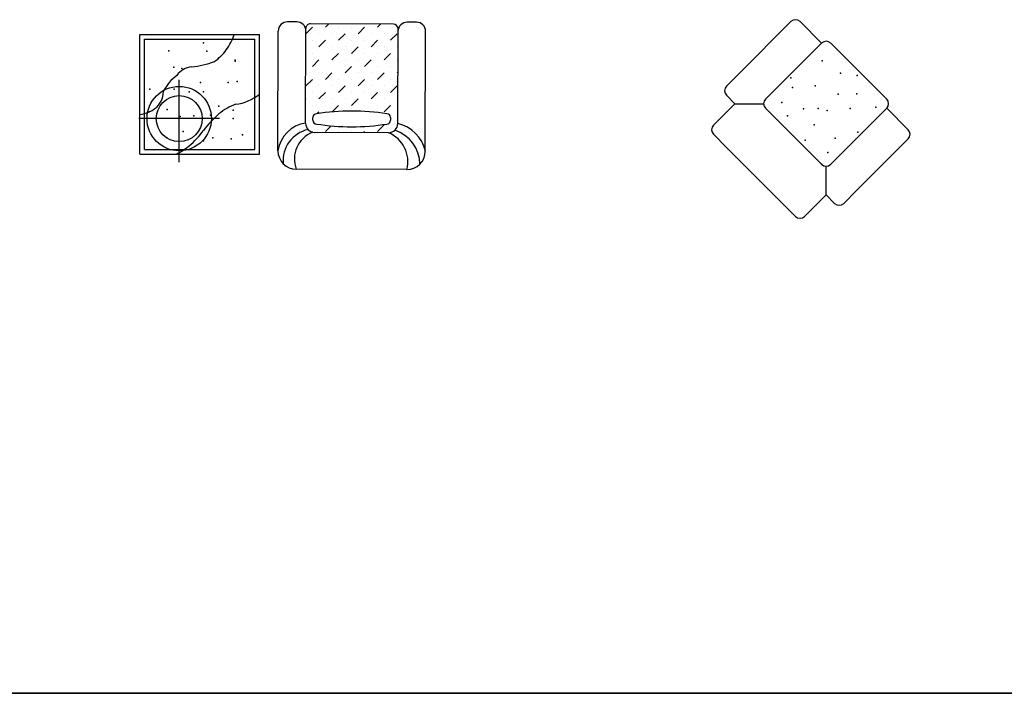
# Model space of a CAD drawing. Header units: inches. Extents: x 100794 to 106273, y 288 to 2276.
# Tile 126 of 149: x 104705 to 105018, y 288 to 502. Entities that reach past the tile are written whole.
import ezdxf

# ---------------------------------------------------------------- set-up
doc = ezdxf.new("R2010")
doc.units = ezdxf.units.IN
doc.header["$MEASUREMENT"] = 0
doc.layers.get('0').update_dxf_attribs({"linetype": 'CONTINUOUS'})
doc.layers.add('家私', color=4, linetype='CONTINUOUS')

msp = doc.modelspace()

# ---------------------------------------------------------------- linework, layer by layer
msp.add_line((101017.46248, 287.5562), (106272.66502, 287.5562))
msp.add_lwpolyline([(101017.46248, 2275.68468), (106272.66502, 2275.68468), (106272.66502, 287.5562), (101017.46248, 287.5562)], close=True)
at = {"layer": '家私', "linetype": 'Continuous'}
for p, q in [((104792.99894, 500.8567), (104790.07331, 500.86498)), ((104831.03213, 500.74911), (104828.1065, 500.75739)), ((104933.65237, 484.59455), (104949.99542, 500.9376)), ((104959.7185, 494.11075), (104952.89166, 500.9376)), ((104787.03182, 459.91444), (104787.13941, 497.94762)), ((104795.83353, 468.6665), (104795.91878, 498.80049)), ((104795.92793, 497.07467), (104797.99668, 499.14341)), ((104823.7164, 500.18468), (104797.38573, 500.25916)), ((104802.13416, 499.14341), (104803.23337, 500.24262)), ((104806.27164, 499.14341), (104806.27164, 499.14341)), ((104810.40912, 499.14341), (104810.40912, 499.14341)), ((104812.47786, 497.07467), (104814.5466, 499.14341)), ((104818.68408, 499.14341), (104819.73661, 500.19593)), ((104822.82157, 499.14341), (104822.82157, 499.14341)), ((104825.08983, 468.58374), (104825.17508, 498.71772)), ((104833.84189, 459.78202), (104833.94948, 497.81521)), ((104743.14514, 458.85354), (104743.14514, 496.88688)), ((104743.14514, 496.88688), (104781.17848, 496.88688)), ((104744.60796, 495.42406), (104779.71566, 495.42406)), ((104744.60796, 460.31636), (104744.60796, 495.42406)), ((104779.71566, 460.31636), (104779.71566, 495.42406)), ((104781.17848, 458.85354), (104781.17848, 496.88688)), ((104797.99668, 495.00593), (104797.99668, 495.00593)), ((104800.06542, 497.07467), (104800.06542, 497.07467)), ((104800.06542, 492.93718), (104802.13416, 495.00593)), ((104804.2029, 497.07467), (104804.2029, 497.07467)), ((104806.27164, 495.00593), (104808.34038, 497.07467)), ((104810.40912, 495.00593), (104810.40912, 495.00593)), ((104814.5466, 495.00593), (104814.5466, 495.00593)), ((104816.61534, 497.07467), (104816.61534, 497.07467)), ((104816.61534, 492.93718), (104818.68408, 495.00593)), ((104820.75282, 497.07467), (104820.75282, 497.07467)), ((104822.82157, 495.00593), (104824.89031, 497.07467)), ((104795.90212, 492.91137), (104795.92793, 492.93718)), ((104804.2029, 492.93718), (104804.2029, 492.93718)), ((104808.34038, 492.93718), (104808.34038, 492.93718)), ((104810.40912, 490.86844), (104812.47786, 492.93718)), ((104820.75282, 492.93718), (104820.75282, 492.93718)), ((104824.89031, 492.93718), (104824.89031, 492.93718)), ((104941.92733, 476.31958), (104959.7185, 494.11075)), ((104980.40591, 476.31958), (104962.61474, 494.11075)), ((104795.92793, 488.7997), (104795.92793, 488.7997)), ((104797.99668, 490.86844), (104797.99668, 490.86844)), ((104797.99668, 486.73096), (104800.06542, 488.7997)), ((104802.13416, 490.86844), (104802.13416, 490.86844)), ((104804.2029, 488.7997), (104806.27164, 490.86844)), ((104808.34038, 488.7997), (104808.34038, 488.7997)), ((104812.47786, 488.7997), (104812.47786, 488.7997)), ((104814.5466, 490.86844), (104814.5466, 490.86844)), ((104814.5466, 486.73096), (104816.61534, 488.7997)), ((104818.68408, 490.86844), (104818.68408, 490.86844)), ((104820.75282, 488.7997), (104822.82157, 490.86844)), ((104824.89031, 488.7997), (104824.89031, 488.7997)), ((104802.13416, 486.73096), (104802.13416, 486.73096)), ((104806.27164, 486.73096), (104806.27164, 486.73096)), ((104808.34038, 484.66222), (104810.40912, 486.73096)), ((104818.68408, 486.73096), (104818.68408, 486.73096)), ((104822.82157, 486.73096), (104822.82157, 486.73096)), ((104824.89031, 484.66222), (104825.13601, 484.90792)), ((104755.67004, 456.2646), (104755.67004, 482.43939)), ((104795.92793, 484.66222), (104795.92793, 484.66222)), ((104795.92793, 480.52474), (104797.99668, 482.59348)), ((104800.06542, 484.66222), (104800.06542, 484.66222)), ((104802.13416, 482.59348), (104804.2029, 484.66222)), ((104806.27164, 482.59348), (104806.27164, 482.59348)), ((104810.40912, 482.59348), (104810.40912, 482.59348)), ((104812.47786, 484.66222), (104812.47786, 484.66222)), ((104812.47786, 480.52474), (104814.5466, 482.59348)), ((104816.61534, 484.66222), (104816.61534, 484.66222)), ((104818.68408, 482.59348), (104820.75282, 484.66222)), ((104822.82157, 482.59348), (104822.82157, 482.59348)), ((104933.65237, 484.59455), (104929.51489, 480.45707)), ((104800.06542, 480.52474), (104800.06542, 480.52474)), ((104804.2029, 480.52474), (104804.2029, 480.52474)), ((104806.27164, 478.456), (104808.34038, 480.52474)), ((104816.61534, 480.52474), (104816.61534, 480.52474)), ((104820.75282, 480.52474), (104820.75282, 480.52474)), ((104822.82157, 478.456), (104824.89031, 480.52474)), ((104795.85517, 476.31449), (104795.92793, 476.38726)), ((104797.99668, 478.456), (104797.99668, 478.456)), ((104800.06542, 476.38726), (104802.13416, 478.456)), ((104804.2029, 476.38726), (104804.2029, 476.38726)), ((104808.34038, 476.38726), (104808.34038, 476.38726)), ((104810.40912, 478.456), (104810.40912, 478.456)), ((104810.40912, 474.31852), (104812.47786, 476.38726)), ((104814.5466, 478.456), (104814.5466, 478.456)), ((104816.61534, 476.38726), (104818.68408, 478.456)), ((104820.75282, 476.38726), (104820.75282, 476.38726)), ((104824.89031, 476.38726), (104824.89031, 476.38726)), ((104932.20425, 474.87146), (104929.51489, 477.56083)), ((104797.99668, 474.31852), (104797.99668, 474.31852)), ((104802.13416, 474.31852), (104802.13416, 474.31852)), ((104804.23848, 472.28535), (104806.27164, 474.31852)), ((104814.5466, 474.31852), (104814.5466, 474.31852)), ((104818.68408, 474.31852), (104818.68408, 474.31852)), ((104820.75282, 472.24978), (104822.82157, 474.31852)), ((104932.20425, 474.87146), (104925.37741, 468.04462)), ((104932.20425, 474.87146), (104941.32954, 474.78005)), ((104959.7185, 455.63218), (104941.92733, 473.42335)), ((104962.61474, 455.63218), (104980.40591, 473.42335)), ((104987.23276, 466.5965), (104980.40591, 473.42335)), ((104768.50391, 470.13204), (104742.83617, 470.13204)), ((104795.92793, 472.24978), (104795.92793, 472.24978)), ((104797.99668, 470.18104), (104798.09895, 470.28331)), ((104798.09895, 469.59105), (104798.09895, 470.51176)), ((104799.53949, 471.72385), (104800.06542, 472.24978)), ((104822.82324, 470.51176), (104822.82324, 469.59105)), ((104824.89031, 472.24978), (104824.89031, 472.24978)), ((104795.92793, 468.11229), (104795.92793, 468.11229)), ((104797.83538, 465.88226), (104797.99668, 466.04355)), ((104800.06542, 468.11229), (104800.06542, 468.11229)), ((104802.13416, 466.04355), (104803.93493, 467.84433)), ((104806.27164, 466.04355), (104806.27164, 466.04355)), ((104810.40912, 466.04355), (104810.40912, 466.04355)), ((104814.19196, 465.68891), (104814.5466, 466.04355)), ((104818.68408, 466.04355), (104820.75282, 468.11229)), ((104822.82157, 466.04355), (104822.82157, 466.04355)), ((104824.89031, 468.11229), (104825.07492, 468.29691)), ((104822.15593, 465.66638), (104798.75089, 465.73259)), ((104929.51489, 461.0109), (104925.37741, 465.14838)), ((104970.8897, 447.35721), (104987.23276, 463.70026)), ((104744.60796, 460.31636), (104779.71566, 460.31636)), ((104947.30606, 443.21973), (104929.51489, 461.0109)), ((104743.14514, 458.85354), (104781.17848, 458.85354)), ((104827.97408, 453.94731), (104792.86652, 454.04663)), ((104961.16662, 445.90909), (104961.1486, 455.03242)), ((104970.8897, 447.35721), (104966.75222, 443.21973)), ((104961.16662, 445.90909), (104954.33978, 439.08225)), ((104963.85599, 443.21973), (104961.16662, 445.90909)), ((104947.30606, 443.21973), (104951.44354, 439.08225))]:
    msp.add_line(p, q, dxfattribs=at)
for radius in [10.22724, 7.3016]:
    msp.add_circle((104755.67004, 470.13204), radius, dxfattribs=at)
for centre, radius, start, end in [((104790.06504, 497.93935), 2.92564, 89.8379178, 179.8379178), ((104792.99067, 497.93107), 2.92564, 359.8379178, 89.8379178), ((104828.09822, 497.83176), 2.92564, 89.8379178, 179.8379178), ((104831.02385, 497.82348), 2.92564, 359.8379178, 89.8379178), ((104951.44354, 499.48948), 2.04795, 45, 135), ((104797.38159, 498.79635), 1.46282, 89.8379178, 179.8379178), ((104823.71226, 498.72186), 1.46282, 359.8379178, 89.8379178), ((104754.47722, 503.44158), 19.81058, 324.6463499, 340.6784791), ((104961.16662, 492.66264), 2.04795, 45, 135), ((104758.5632, 500.5428), 14.80078, 304.0038975, 324.6463499), ((104757.26478, 512.86106), 26.38692, 275.1129286, 291.278237), ((104760.32158, 479.98194), 6.63478, 96.1015893, 144.1315016), ((104763.40087, 472.42312), 14.23095, 126.4548281, 153.6259625), ((104743.97462, 478.70485), 6.67667, 305.9664074, 0.343878), ((104930.96301, 479.00895), 2.04795, 135, 225), ((104771.93069, 489.00851), 14.42983, 276.6229966, 309.8574778), ((104943.37545, 474.87146), 2.04795, 135, 225), ((104978.95779, 474.87146), 2.04795, 315, 45), ((104740.70573, 484.90729), 13.72654, 280.2366869, 293.3745887), ((104742.52024, 480.7091), 9.153, 293.3745887, 305.9664074), ((104779.07048, 458.98673), 16.61633, 109.2400092, 130.5005138), ((104810.46109, 400.26805), 72.28563, 81.0931417, 98.9068583), ((104788.39781, 448.06602), 30.97812, 130.5005138, 143.8359878), ((104799.26921, 470.51176), 1.17026, 90, 180), ((104799.26921, 469.59105), 1.17026, 180, 270), ((104821.65298, 470.51176), 1.17026, 0, 90), ((104821.65298, 469.59105), 1.17026, 270, 0), ((104741.86467, 482.07827), 26.66012, 309.4557975, 323.8359878), ((104797.39358, 458.36868), 10.47642, 98.5627832, 171.5152507), ((104798.80548, 456.75432), 10.14355, 102.429894, 185.5320868), ((104798.75916, 468.65822), 2.92564, 179.8379178, 269.8379178), ((104810.46109, 539.83476), 72.28563, 261.0931417, 278.9068583), ((104822.1642, 468.59201), 2.92564, 269.8379178, 359.8379178), ((104820.54998, 455.4211), 11.6102, 1.3425321, 71.8721189), ((104822.42015, 457.10067), 11.78932, 13.2114295, 76.9119006), ((104926.82552, 466.5965), 2.04795, 135, 225), ((104985.78464, 465.14838), 2.04795, 315, 45), ((104801.49046, 457.29814), 9.21654, 112.2081897, 200.6581186), ((104818.30468, 456.41599), 10.02008, 345.6778855, 67.3964545), ((104745.94592, 477.11952), 20.23783, 295.5025194, 309.4557975), ((104792.88308, 459.89789), 5.85128, 179.8379178, 269.8379178), ((104827.99063, 459.79857), 5.85128, 269.8379178, 359.8379178), ((104961.16662, 457.08029), 2.04795, 225, 315), ((104965.3041, 444.66785), 2.04795, 225, 315), ((104952.89166, 440.53037), 2.04795, 225, 315)]:
    msp.add_arc(centre, radius, start, end, dxfattribs=at)
for p in [(104763.41654, 494.22368), (104752.37762, 491.6276), (104764.41741, 491.57568), (104773.48145, 488.70701), (104773.48145, 488.3825), (104959.90094, 488.5324), (104754.00099, 486.43544), (104756.48713, 486.0712), (104774.13079, 481.8923), (104950.0004, 483.08417), (104965.68825, 484.52466), (104971.02924, 483.85503), (104746.35397, 479.46591), (104754.06401, 479.46591), (104758.8711, 478.6472), (104762.44252, 481.56779), (104763.41654, 478.6472), (104771.20873, 481.56779), (104950.44665, 479.96857), (104957.67868, 480.52215), (104965.00053, 477.92578), (104970.92021, 477.95802), (104746.15161, 472.30728), (104751.86114, 473.08082), (104768.28666, 474.10405), (104772.78839, 472.86063), (104947.11729, 475.28062), (104954.00967, 473.2913), (104958.6017, 473.39096), (104961.46465, 472.73215), (104968.80791, 473.39694), (104976.93014, 473.72765), (104755.94904, 470.85895), (104760.32406, 471.05477), (104765.61098, 471.27496), (104772.8321, 470.20993), (104948.89232, 471.06794), (104957.34957, 468.17183), (104751.72827, 464.04424), (104756.92306, 465.9913), (104763.4327, 463.03493), (104766.33861, 464.04424), (104772.18275, 463.71973), (104775.75417, 465.01777), (104954.45853, 463.27726), (104964.02709, 463.94121), (104971.25862, 465.82998), (104961.69226, 459.38023), (104959.7185, 455.63218)]:
    msp.add_point(p, dxfattribs=at)

doc.saveas('drawing.dxf')
